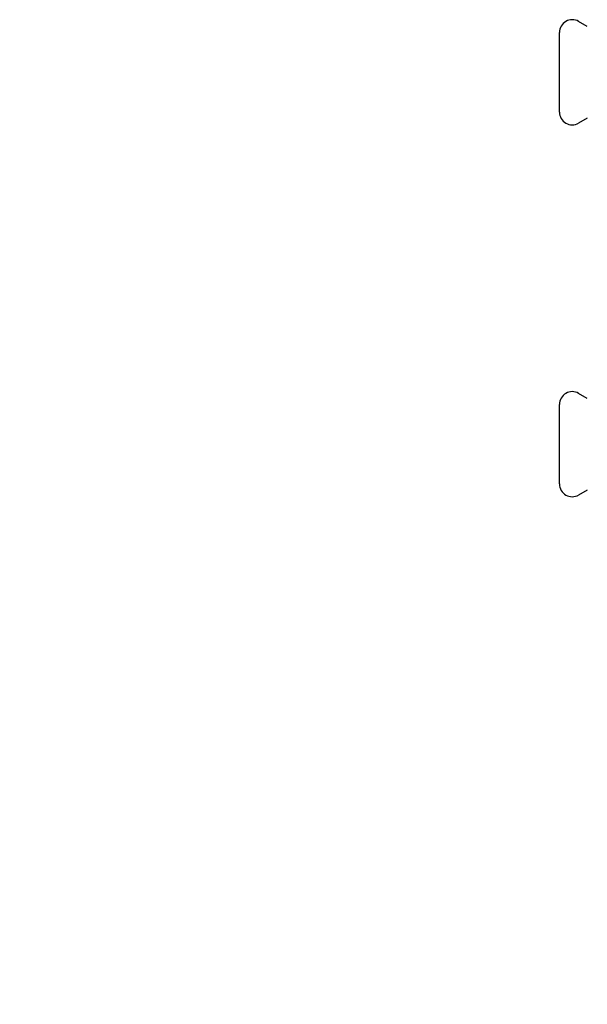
# Model space of a CAD drawing. Header units: millimetres. Extents: x 62 to 3507, y 18 to 370.
# Tile 1 of 4: x 62 to 262, y 18 to 365. Entities that reach past the tile are written whole.
import ezdxf

# ---------------------------------------------------------------- set-up
doc = ezdxf.new("R2010")
doc.units = ezdxf.units.MM
doc.layers.add('DETAIL', color=2, linetype='Continuous')
doc.layers.add('TEXT', color=7, linetype='Continuous')
doc.styles.add('fastrack', font='ARIAL.TTF')

msp = doc.modelspace()

# ---------------------------------------------------------------- linework, layer by layer
at = {"layer": 'DETAIL'}
for p, q in [((261.63, 362.15), (258.57, 363.91)), ((251.82, 332.01), (251.82, 360.01)), ((261.63, 329.88), (258.57, 328.12)), ((261.63, 231.2), (258.57, 232.96)), ((251.82, 201.07), (251.82, 229.07)), ((261.63, 198.93), (258.57, 197.17))]:
    msp.add_line(p, q, dxfattribs=at)
for centre, start, end in [((256.32, 360.01), 60, 180), ((256.32, 332.01), 180, 300), ((256.32, 229.07), 60, 180), ((256.32, 201.07), 180, 300)]:
    msp.add_arc(centre, 4.5, start, end, dxfattribs=at)

# ---------------------------------------------------------------- texts
at = {"layer": 'TEXT', "insert": (59.74, 135.78), "char_height": 15, "width": 610.7018, "attachment_point": 1, "style": 'fastrack'}
msp.add_mtext('\\pi225.51;CRANE LIMITED\\P\\pi212.95;DZR BALL VALVES\\P\\pi210.29;D171ALS-PF_28MM', dxfattribs=at)

doc.saveas('drawing.dxf')
